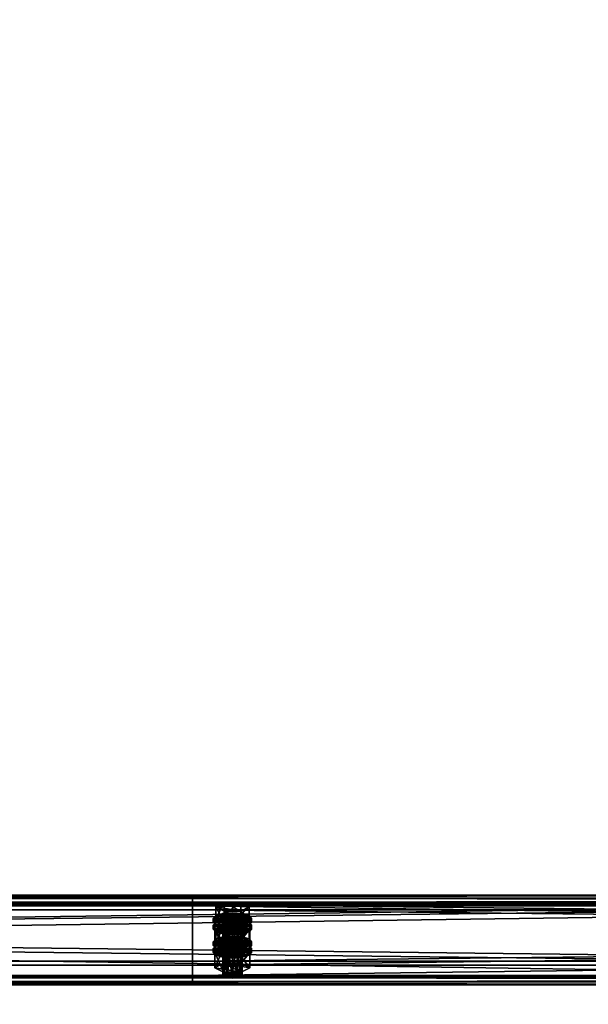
# Model space of a CAD drawing. Header units: millimetres. Extents: x 60485 to 71303, y 100 to 16900.
# Tile 56 of 256: x 62792 to 63147, y 1933 to 2549. Entities that reach past the tile are written whole.
import ezdxf

# ---------------------------------------------------------------- set-up
doc = ezdxf.new("R2010")
doc.units = ezdxf.units.MM
for name, color, linetype in [('13', 7, 'Continuous'), ('3', 7, 'Continuous'), ('9', 7, 'Continuous')]:
    doc.layers.add(name, color=color, linetype=linetype)

msp = doc.modelspace()

# ---------------------------------------------------------------- meshes
at = {"layer": '13', "color": 7}
mesh = msp.add_polyface(dxfattribs=at)
corners = [(62922, 1967.61, 3608.62), (62925, 1988.88, 3614.28), (62922, 1988.65, 3615.05), (62922, 1985.61, 3624.99), (62928, 1985.61, 3624.99), (62925, 1985.37, 3625.76), (62919.8, 1986.25, 3622.89), (62930.2, 1986.25, 3622.89), (62919, 1987.13, 3620.02), (62931, 1987.13, 3620.02), (62919.8, 1988.01, 3617.15), (62930.2, 1988.01, 3617.15), (62928, 1988.65, 3615.05), (62914.61, 1987.13, 3620.02), (62919.8, 1989.76, 3611.41), (62919.8, 1996.93, 3613.61), (62914.61, 1994.3, 3622.21), (62930.2, 1996.93, 3613.61), (62930.2, 1984.5, 3628.63), (62919.8, 1984.5, 3628.63), (62919.8, 1991.67, 3630.82), (62930.2, 1991.67, 3630.82), (62913, 1984.74, 3619.29), (62914.61, 1986.49, 3613.55), (62914.61, 1988.88, 3614.28), (62913, 1987.13, 3620.02), (62919, 1987.78, 3609.35), (62919, 1990.17, 3610.08), (62925, 1988.25, 3607.81), (62925, 1990.64, 3608.54), (62925, 1981.23, 3630.76), (62919, 1984.09, 3629.96), (62925, 1983.62, 3631.49), (62919, 1981.7, 3629.23), (62914.61, 1982.98, 3625.03), (62914.61, 1985.37, 3625.76), (62931, 1987.78, 3609.35), (62935.39, 1986.49, 3613.55), (62937, 1984.74, 3619.29), (62935.39, 1982.98, 3625.03), (62931, 1984.09, 3629.96), (62935.39, 1985.37, 3625.76), (62937, 1987.13, 3620.02), (62935.39, 1988.88, 3614.28), (62914.61, 1982.19, 3612.23), (62919, 1983.47, 3608.03), (62919, 1985.87, 3608.77), (62914.61, 1984.58, 3612.97), (62925, 1983.95, 3606.5), (62925, 1986.34, 3607.23), (62937, 1982.83, 3618.7), (62913, 1982.83, 3618.7), (62935.39, 1984.58, 3612.97)]
mesh.append_faces([[corners[k] for k in face] for face in [(0, 1, 2, 2), (3, 4, 5, 5), (12, 2, 1, 1), (13, 15, 16, 16), (14, 17, 15, 15), (19, 16, 20, 20), (18, 13, 19, 19), (16, 21, 20, 20), (22, 24, 25, 25), (23, 27, 24, 24), (26, 29, 27, 27), (30, 31, 32, 32), (33, 35, 31, 31), (34, 25, 35, 35), (26, 36, 28, 28), (31, 40, 32, 32), (44, 46, 47, 47), (45, 49, 46, 46)]], dxfattribs={"vtx0": -1, "color": 7})
mesh.append_faces([[corners[k] for k in face] for face in [(4, 3, 6, 6), (7, 6, 8, 8), (9, 8, 10, 10), (11, 10, 2, 2), (18, 14, 13, 13), (21, 16, 15, 15), (37, 26, 23, 23), (38, 23, 22, 22), (39, 22, 34, 34), (40, 31, 35, 35), (41, 35, 25, 25), (42, 25, 24, 24), (43, 24, 27, 27), (50, 51, 47, 47), (52, 47, 46, 46)]], dxfattribs={"vtx0": -1, "vtx2": -1, "vtx3": -1, "color": 7})
mesh.append_faces([[corners[k] for k in face] for face in [(13, 14, 15, 15), (18, 19, 20, 20), (19, 13, 16, 16), (22, 23, 24, 24), (23, 26, 27, 27), (26, 28, 29, 29), (33, 34, 35, 35), (34, 22, 25, 25), (44, 45, 46, 46), (45, 48, 49, 49)]], dxfattribs={"vtx2": -1, "vtx3": -1, "color": 7})
mesh = msp.add_polyface(dxfattribs=at)
corners = [(62925, 1967.85, 3607.85), (62928, 1988.65, 3615.05), (62925, 1988.88, 3614.28), (62928, 1967.61, 3608.62), (62930.2, 1988.01, 3617.15), (62928, 1985.61, 3624.99), (62919.8, 1986.25, 3622.89), (62930.2, 1986.25, 3622.89), (62919, 1987.13, 3620.02), (62931, 1987.13, 3620.02), (62919.8, 1988.01, 3617.15), (62922, 1988.65, 3615.05), (62919.8, 1989.76, 3611.41), (62930.2, 1989.76, 3611.41), (62930.2, 1996.93, 3613.61), (62935.39, 1987.13, 3620.02), (62935.39, 1994.3, 3622.21), (62930.2, 1984.5, 3628.63), (62930.2, 1991.67, 3630.82), (62919.8, 1991.67, 3630.82), (62919.8, 1996.93, 3613.61), (62925, 1988.25, 3607.81), (62931, 1987.78, 3609.35), (62931, 1990.17, 3610.08), (62925, 1990.64, 3608.54), (62935.39, 1986.49, 3613.55), (62935.39, 1988.88, 3614.28), (62937, 1984.74, 3619.29), (62937, 1987.13, 3620.02), (62935.39, 1982.98, 3625.03), (62935.39, 1985.37, 3625.76), (62931, 1984.09, 3629.96), (62931, 1981.7, 3629.23), (62925, 1983.62, 3631.49), (62919, 1987.78, 3609.35), (62914.61, 1986.49, 3613.55), (62913, 1984.74, 3619.29), (62914.61, 1985.37, 3625.76), (62913, 1987.13, 3620.02), (62914.61, 1988.88, 3614.28), (62919, 1990.17, 3610.08), (62925, 1983.95, 3606.5), (62931, 1983.47, 3608.03), (62931, 1985.87, 3608.77), (62925, 1986.34, 3607.23), (62935.39, 1982.19, 3612.23), (62935.39, 1984.58, 3612.97), (62937, 1982.83, 3618.7), (62919, 1983.47, 3608.03), (62914.61, 1984.58, 3612.97), (62919, 1985.87, 3608.77)]
mesh.append_faces([[corners[k] for k in face] for face in [(0, 1, 2, 2), (3, 4, 1, 1), (13, 16, 14, 14), (15, 18, 16, 16), (17, 19, 18, 18), (12, 15, 13, 13), (16, 20, 14, 14), (21, 23, 24, 24), (22, 26, 23, 23), (25, 28, 26, 26), (27, 30, 28, 28), (29, 31, 30, 30), (32, 33, 31, 31), (23, 40, 24, 24), (41, 43, 44, 44), (42, 46, 43, 43), (45, 47, 46, 46), (48, 42, 41, 41), (43, 50, 44, 44)]], dxfattribs={"vtx0": -1, "color": 7})
mesh.append_faces([[corners[k] for k in face] for face in [(5, 6, 7, 7), (7, 8, 9, 9), (9, 10, 4, 4), (4, 11, 1, 1), (15, 12, 17, 17), (18, 20, 16, 16), (22, 34, 25, 25), (25, 35, 27, 27), (27, 36, 29, 29), (31, 37, 30, 30), (30, 38, 28, 28), (28, 39, 26, 26), (26, 40, 23, 23), (47, 49, 46, 46), (46, 50, 43, 43)]], dxfattribs={"vtx0": -1, "vtx1": -1, "color": 7})
mesh.append_faces([[corners[k] for k in face] for face in [(12, 13, 14, 14), (13, 15, 16, 16), (15, 17, 18, 18), (21, 22, 23, 23), (22, 25, 26, 26), (25, 27, 28, 28), (27, 29, 30, 30), (41, 42, 43, 43), (42, 45, 46, 46)]], dxfattribs={"vtx2": -1, "vtx3": -1, "color": 7})
mesh = msp.add_polyface(dxfattribs=at)
corners = [(62914.61, 1972.5, 3667.83), (62919.8, 1975.14, 3659.23), (62919.8, 1982.31, 3661.42), (62914.61, 1979.68, 3670.03), (62930.2, 1982.31, 3661.42), (62919.8, 1969.87, 3676.44), (62919.8, 1977.04, 3678.63), (62930.2, 1977.04, 3678.63), (62919, 1973.15, 3657.16), (62925, 1976.01, 3656.36), (62919, 1975.54, 3657.89), (62931, 1975.54, 3657.89), (62919, 1966.09, 3613.58), (62919.8, 1966.97, 3610.72), (62919.8, 1988.01, 3617.15), (62919, 1987.13, 3620.02), (62922, 1967.61, 3608.62), (62922, 1988.65, 3615.05), (62925, 1967.85, 3607.85), (62925, 1988.88, 3614.28), (62925, 1964.34, 3619.32), (62922, 1964.57, 3618.55), (62922, 1985.61, 3624.99), (62925, 1985.37, 3625.76), (62919.8, 1965.21, 3616.45), (62919.8, 1986.25, 3622.89), (62914.03, 1970.87, 3615.05), (62919.52, 1973.65, 3605.96), (62919.52, 1983.21, 3608.89), (62914.03, 1980.44, 3617.97), (62930.48, 1983.21, 3608.89), (62919.52, 1968.09, 3624.13), (62919.52, 1977.66, 3627.06), (62930.48, 1977.66, 3627.06), (62925, 1981.23, 3630.76), (62919, 1981.7, 3629.23), (62919, 1984.09, 3629.96), (62931, 1981.7, 3629.23), (62914.61, 1982.98, 3625.03), (62913, 1980.44, 3617.97), (62914.61, 1982.19, 3612.23), (62914.61, 1984.58, 3612.97), (62913, 1982.83, 3618.7), (62925, 1976.93, 3629.45), (62919, 1977.4, 3627.91), (62919, 1979.79, 3628.64), (62925, 1979.32, 3630.18), (62914.61, 1978.68, 3623.71), (62914.61, 1981.07, 3624.44), (62935.39, 1982.19, 3612.23), (62919, 1983.47, 3608.03), (62937, 1980.44, 3617.97), (62935.39, 1978.68, 3623.71), (62931, 1977.4, 3627.91), (62931, 1979.79, 3628.64), (62935.39, 1981.07, 3624.44)]
mesh.append_faces([[corners[k] for k in face] for face in [(0, 2, 3, 3), (1, 4, 2, 2), (5, 3, 6, 6), (3, 7, 6, 6), (8, 9, 10, 10), (11, 10, 9, 9), (12, 14, 15, 15), (13, 17, 14, 14), (20, 22, 23, 23), (21, 25, 22, 22), (24, 15, 25, 25), (26, 28, 29, 29), (27, 30, 28, 28), (31, 29, 32, 32), (29, 33, 32, 32), (37, 35, 34, 34), (39, 41, 42, 42), (43, 45, 46, 46), (44, 48, 45, 45), (47, 42, 48, 48)]], dxfattribs={"vtx0": -1, "color": 7})
mesh.append_faces([[corners[k] for k in face] for face in [(7, 3, 2, 2), (33, 29, 28, 28), (37, 38, 35, 35), (49, 50, 40, 40), (51, 40, 39, 39), (52, 39, 47, 47), (53, 47, 44, 44), (54, 45, 48, 48), (55, 48, 42, 42)]], dxfattribs={"vtx0": -1, "vtx2": -1, "vtx3": -1, "color": 7})
mesh.append_faces([[corners[k] for k in face] for face in [(0, 1, 2, 2), (5, 0, 3, 3), (12, 13, 14, 14), (13, 16, 17, 17), (16, 18, 19, 19), (20, 21, 22, 22), (21, 24, 25, 25), (24, 12, 15, 15), (26, 27, 28, 28), (34, 35, 36, 36), (39, 40, 41, 41), (43, 44, 45, 45), (44, 47, 48, 48), (47, 39, 42, 42)]], dxfattribs={"vtx2": -1, "vtx3": -1, "color": 7})
mesh = msp.add_polyface(dxfattribs=at)
corners = [(62919.8, 1975.14, 3659.23), (62930.2, 1975.14, 3659.23), (62930.2, 1982.31, 3661.42), (62935.39, 1972.5, 3667.83), (62935.39, 1979.68, 3670.03), (62930.2, 1977.04, 3678.63), (62930.2, 1969.87, 3676.44), (62919.8, 1977.04, 3678.63), (62919.8, 1982.31, 3661.42), (62925, 1973.62, 3655.63), (62931, 1975.54, 3657.89), (62925, 1976.01, 3656.36), (62935.39, 1974.26, 3662.09), (62919, 1975.54, 3657.89), (62925, 1967.85, 3607.85), (62928, 1967.61, 3608.62), (62928, 1988.65, 3615.05), (62930.2, 1966.97, 3610.72), (62930.2, 1988.01, 3617.15), (62931, 1966.09, 3613.58), (62931, 1987.13, 3620.02), (62930.2, 1965.21, 3616.45), (62930.2, 1986.25, 3622.89), (62928, 1964.57, 3618.55), (62928, 1985.61, 3624.99), (62925, 1985.37, 3625.76), (62919.52, 1973.65, 3605.96), (62930.48, 1973.65, 3605.96), (62930.48, 1983.21, 3608.89), (62935.97, 1970.87, 3615.05), (62935.97, 1980.44, 3617.97), (62930.48, 1977.66, 3627.06), (62930.48, 1968.09, 3624.13), (62919.52, 1977.66, 3627.06), (62919.52, 1983.21, 3608.89), (62935.39, 1982.98, 3625.03), (62931, 1981.7, 3629.23), (62931, 1984.09, 3629.96), (62925, 1981.23, 3630.76), (62925, 1983.62, 3631.49), (62914.61, 1982.98, 3625.03), (62935.39, 1982.19, 3612.23), (62937, 1980.44, 3617.97), (62937, 1982.83, 3618.7), (62935.39, 1978.68, 3623.71), (62935.39, 1981.07, 3624.44), (62931, 1977.4, 3627.91), (62931, 1979.79, 3628.64), (62925, 1976.93, 3629.45), (62925, 1979.32, 3630.18), (62931, 1983.47, 3608.03), (62919, 1983.47, 3608.03), (62914.61, 1982.19, 3612.23), (62913, 1980.44, 3617.97), (62914.61, 1978.68, 3623.71), (62919, 1977.4, 3627.91), (62919, 1979.79, 3628.64), (62914.61, 1981.07, 3624.44), (62913, 1982.83, 3618.7)]
mesh.append_faces([[corners[k] for k in face] for face in [(1, 4, 2, 2), (3, 5, 4, 4), (6, 7, 5, 5), (4, 8, 2, 2), (9, 10, 11, 11), (17, 20, 18, 18), (19, 22, 20, 20), (21, 24, 22, 22), (23, 25, 24, 24), (27, 30, 28, 28), (29, 31, 30, 30), (32, 33, 31, 31), (30, 34, 28, 28), (42, 45, 43, 43), (44, 47, 45, 45), (46, 49, 47, 47), (46, 55, 48, 48), (56, 47, 49, 49)]], dxfattribs={"vtx0": -1, "color": 7})
mesh.append_faces([[corners[k] for k in face] for face in [(5, 8, 4, 4), (12, 13, 10, 10), (31, 34, 30, 30), (35, 40, 36, 36), (50, 51, 41, 41), (41, 52, 42, 42), (42, 53, 44, 44), (44, 54, 46, 46), (47, 57, 45, 45), (45, 58, 43, 43)]], dxfattribs={"vtx0": -1, "vtx1": -1, "color": 7})
mesh.append_faces([[corners[k] for k in face] for face in [(0, 1, 2, 2), (1, 3, 4, 4), (14, 15, 16, 16), (15, 17, 18, 18), (17, 19, 20, 20), (19, 21, 22, 22), (21, 23, 24, 24), (26, 27, 28, 28), (27, 29, 30, 30), (35, 36, 37, 37), (36, 38, 39, 39), (41, 42, 43, 43), (42, 44, 45, 45), (44, 46, 47, 47), (46, 48, 49, 49)]], dxfattribs={"vtx2": -1, "vtx3": -1, "color": 7})
mesh = msp.add_polyface(dxfattribs=at)
corners = [(62925, 1953.22, 3655.66), (62928, 1974.02, 3662.86), (62925, 1974.26, 3662.09), (62928, 1952.99, 3656.43), (62930.2, 1973.38, 3664.96), (62930.2, 1952.34, 3658.53), (62931, 1972.5, 3667.83), (62928, 1970.98, 3672.8), (62919.8, 1971.63, 3670.7), (62930.2, 1971.63, 3670.7), (62919, 1972.5, 3667.83), (62919.8, 1973.38, 3664.96), (62922, 1974.02, 3662.86), (62935.39, 1972.5, 3667.83), (62930.2, 1969.87, 3676.44), (62930.2, 1977.04, 3678.63), (62919.8, 1975.14, 3659.23), (62930.2, 1975.14, 3659.23), (62935.97, 1965.81, 3665.78), (62919.52, 1968.59, 3656.7), (62930.48, 1968.59, 3656.7), (62925, 1973.62, 3655.63), (62931, 1973.15, 3657.16), (62931, 1975.54, 3657.89), (62935.39, 1971.87, 3661.36), (62935.39, 1974.26, 3662.09), (62937, 1970.11, 3667.1), (62937, 1972.5, 3667.83), (62935.39, 1968.36, 3672.84), (62935.39, 1970.75, 3673.57), (62931, 1967.07, 3677.04), (62931, 1969.46, 3677.77), (62925, 1966.6, 3678.58), (62925, 1968.99, 3679.31), (62919, 1973.15, 3657.16), (62914.61, 1971.87, 3661.36), (62913, 1970.11, 3667.1), (62919, 1969.46, 3677.77), (62914.61, 1970.75, 3673.57), (62913, 1972.5, 3667.83), (62914.61, 1974.26, 3662.09), (62925, 1969.32, 3654.31), (62931, 1968.85, 3655.85), (62931, 1971.24, 3656.58), (62925, 1971.71, 3655.04), (62935.39, 1967.56, 3660.05), (62935.39, 1969.96, 3660.78), (62937, 1968.2, 3666.52), (62919, 1968.85, 3655.85), (62914.61, 1969.96, 3660.78), (62919, 1971.24, 3656.58), (62928, 1964.57, 3618.55), (62925, 1964.34, 3619.32), (62925, 1985.37, 3625.76), (62935.97, 1970.87, 3615.05), (62930.48, 1968.09, 3624.13), (62930.48, 1977.66, 3627.06), (62919.52, 1973.65, 3605.96), (62930.48, 1973.65, 3605.96), (62914.03, 1970.87, 3615.05)]
mesh.append_faces([[corners[k] for k in face] for face in [(0, 1, 2, 2), (3, 4, 1, 1), (5, 6, 4, 4), (16, 13, 17, 17), (18, 19, 20, 20), (22, 25, 23, 23), (24, 27, 25, 25), (26, 29, 27, 27), (28, 31, 29, 29), (30, 33, 31, 31), (37, 31, 33, 33), (41, 43, 44, 44), (42, 46, 43, 43), (45, 47, 46, 46), (48, 42, 41, 41), (43, 50, 44, 44), (57, 54, 58, 58)]], dxfattribs={"vtx0": -1, "color": 7})
mesh.append_faces([[corners[k] for k in face] for face in [(7, 8, 9, 9), (9, 10, 6, 6), (6, 11, 4, 4), (4, 12, 1, 1), (13, 16, 14, 14), (22, 34, 24, 24), (24, 35, 26, 26), (26, 36, 28, 28), (31, 38, 29, 29), (29, 39, 27, 27), (27, 40, 25, 25), (42, 48, 45, 45), (47, 49, 46, 46), (46, 50, 43, 43), (54, 59, 55, 55)]], dxfattribs={"vtx0": -1, "vtx1": -1, "color": 7})
mesh.append_faces([[corners[k] for k in face] for face in [(13, 14, 15, 15), (21, 22, 23, 23), (22, 24, 25, 25), (24, 26, 27, 27), (26, 28, 29, 29), (28, 30, 31, 31), (30, 32, 33, 33), (41, 42, 43, 43), (42, 45, 46, 46), (51, 52, 53, 53), (54, 55, 56, 56)]], dxfattribs={"vtx2": -1, "vtx3": -1, "color": 7})
mesh = msp.add_polyface(dxfattribs=at)
corners = [(62919.8, 1952.34, 3658.53), (62922, 1974.02, 3662.86), (62919.8, 1973.38, 3664.96), (62922, 1952.99, 3656.43), (62925, 1974.26, 3662.09), (62922, 1970.98, 3672.8), (62928, 1970.98, 3672.8), (62925, 1970.75, 3673.57), (62919.8, 1971.63, 3670.7), (62930.2, 1971.63, 3670.7), (62919, 1972.5, 3667.83), (62931, 1972.5, 3667.83), (62930.2, 1973.38, 3664.96), (62928, 1974.02, 3662.86), (62930.2, 1969.87, 3676.44), (62919.8, 1969.87, 3676.44), (62919.8, 1977.04, 3678.63), (62919.8, 1975.14, 3659.23), (62914.61, 1972.5, 3667.83), (62913, 1970.11, 3667.1), (62914.61, 1971.87, 3661.36), (62914.61, 1974.26, 3662.09), (62913, 1972.5, 3667.83), (62919, 1973.15, 3657.16), (62919, 1975.54, 3657.89), (62925, 1973.62, 3655.63), (62925, 1976.01, 3656.36), (62925, 1966.6, 3678.58), (62919, 1967.07, 3677.04), (62919, 1969.46, 3677.77), (62925, 1968.99, 3679.31), (62914.61, 1968.36, 3672.84), (62914.61, 1970.75, 3673.57), (62931, 1973.15, 3657.16), (62935.39, 1971.87, 3661.36), (62937, 1970.11, 3667.1), (62935.39, 1968.36, 3672.84), (62931, 1969.46, 3677.77), (62935.39, 1970.75, 3673.57), (62937, 1972.5, 3667.83), (62935.39, 1974.26, 3662.09), (62913, 1965.81, 3665.78), (62914.61, 1967.56, 3660.05), (62914.61, 1969.96, 3660.78), (62913, 1968.2, 3666.52), (62919, 1968.85, 3655.85), (62919, 1971.24, 3656.58), (62925, 1969.32, 3654.31), (62925, 1971.71, 3655.04), (62935.39, 1967.56, 3660.05), (62937, 1968.2, 3666.52), (62935.39, 1969.96, 3660.78), (62930.48, 1968.09, 3624.13), (62919.52, 1968.09, 3624.13), (62919.52, 1977.66, 3627.06), (62914.03, 1970.87, 3615.05), (62914.03, 1980.44, 3617.97), (62935.97, 1970.87, 3615.05), (62919.52, 1973.65, 3605.96)]
mesh.append_faces([[corners[k] for k in face] for face in [(0, 1, 2, 2), (3, 4, 1, 1), (5, 6, 7, 7), (13, 1, 4, 4), (14, 18, 15, 15), (19, 21, 22, 22), (20, 24, 21, 21), (27, 29, 30, 30), (28, 32, 29, 29), (31, 22, 32, 32), (23, 33, 25, 25), (41, 43, 44, 44), (42, 46, 43, 43), (45, 48, 46, 46), (52, 55, 53, 53)]], dxfattribs={"vtx0": -1, "color": 7})
mesh.append_faces([[corners[k] for k in face] for face in [(6, 5, 8, 8), (9, 8, 10, 10), (11, 10, 2, 2), (12, 2, 1, 1), (14, 17, 18, 18), (34, 23, 20, 20), (35, 20, 19, 19), (36, 19, 31, 31), (37, 29, 32, 32), (38, 32, 22, 22), (39, 22, 21, 21), (40, 21, 24, 24), (49, 45, 42, 42), (50, 44, 43, 43), (51, 43, 46, 46), (57, 58, 55, 55)]], dxfattribs={"vtx0": -1, "vtx2": -1, "vtx3": -1, "color": 7})
mesh.append_faces([[corners[k] for k in face] for face in [(14, 15, 16, 16), (19, 20, 21, 21), (20, 23, 24, 24), (23, 25, 26, 26), (27, 28, 29, 29), (28, 31, 32, 32), (31, 19, 22, 22), (41, 42, 43, 43), (42, 45, 46, 46), (45, 47, 48, 48), (52, 53, 54, 54), (53, 55, 56, 56)]], dxfattribs={"vtx2": -1, "vtx3": -1, "color": 7})
mesh = msp.add_polyface(dxfattribs=at)
corners = [(62919, 1951.47, 3661.4), (62919.8, 1952.34, 3658.53), (62919.8, 1973.38, 3664.96), (62919, 1972.5, 3667.83), (62922, 1952.99, 3656.43), (62922, 1974.02, 3662.86), (62925, 1953.22, 3655.66), (62925, 1974.26, 3662.09), (62925, 1949.71, 3667.13), (62922, 1949.95, 3666.37), (62922, 1970.98, 3672.8), (62925, 1970.75, 3673.57), (62919.8, 1950.59, 3664.27), (62919.8, 1971.63, 3670.7), (62928, 1952.99, 3656.43), (62930.2, 1952.34, 3658.53), (62931, 1951.47, 3661.4), (62930.2, 1950.59, 3664.27), (62928, 1949.95, 3666.37), (62914.03, 1956.25, 3662.86), (62919.52, 1959.03, 3653.78), (62919.52, 1968.59, 3656.7), (62914.03, 1965.81, 3665.78), (62930.48, 1968.59, 3656.7), (62930.48, 1953.47, 3671.94), (62919.52, 1953.47, 3671.94), (62919.52, 1963.03, 3674.87), (62930.48, 1963.03, 3674.87), (62931, 1967.07, 3677.04), (62914.61, 1968.36, 3672.84), (62919, 1967.07, 3677.04), (62925, 1966.6, 3678.58), (62925, 1962.3, 3677.26), (62919, 1962.77, 3675.72), (62919, 1965.16, 3676.45), (62925, 1964.69, 3677.99), (62914.61, 1964.05, 3671.52), (62914.61, 1966.45, 3672.25), (62913, 1965.81, 3665.78), (62913, 1968.2, 3666.52), (62937, 1965.81, 3665.78), (62914.61, 1967.56, 3660.05), (62935.39, 1964.05, 3671.52), (62931, 1962.77, 3675.72), (62935.39, 1966.45, 3672.25), (62930.2, 1966.97, 3610.72), (62922, 1967.61, 3608.62), (62919.8, 1966.97, 3610.72), (62931, 1966.09, 3613.58), (62919, 1966.09, 3613.58), (62930.2, 1965.21, 3616.45), (62919.8, 1965.21, 3616.45), (62928, 1964.57, 3618.55), (62922, 1964.57, 3618.55)]
mesh.append_faces([[corners[k] for k in face] for face in [(0, 2, 3, 3), (8, 10, 11, 11), (9, 13, 10, 10), (12, 3, 13, 13), (4, 14, 6, 6), (18, 9, 8, 8), (19, 21, 22, 22), (20, 23, 21, 21), (25, 22, 26, 26), (24, 19, 25, 25), (22, 27, 26, 26), (28, 30, 31, 31), (32, 34, 35, 35), (33, 37, 34, 34), (36, 39, 37, 37), (37, 35, 34, 34)]], dxfattribs={"vtx0": -1, "color": 7})
mesh.append_faces([[corners[k] for k in face] for face in [(15, 4, 1, 1), (16, 1, 0, 0), (17, 0, 12, 12), (18, 12, 9, 9), (24, 20, 19, 19), (27, 22, 21, 21), (28, 29, 30, 30), (40, 41, 38, 38), (42, 38, 36, 36), (43, 36, 33, 33), (44, 37, 39, 39), (45, 46, 47, 47), (48, 47, 49, 49), (50, 49, 51, 51), (52, 51, 53, 53)]], dxfattribs={"vtx0": -1, "vtx2": -1, "vtx3": -1, "color": 7})
mesh.append_faces([[corners[k] for k in face] for face in [(0, 1, 2, 2), (1, 4, 5, 5), (4, 6, 7, 7), (8, 9, 10, 10), (9, 12, 13, 13), (12, 0, 3, 3), (19, 20, 21, 21), (24, 25, 26, 26), (25, 19, 22, 22), (32, 33, 34, 34), (33, 36, 37, 37), (36, 38, 39, 39)]], dxfattribs={"vtx2": -1, "vtx3": -1, "color": 7})
mesh = msp.add_polyface(dxfattribs=at)
corners = [(62925, 1953.22, 3655.66), (62928, 1952.99, 3656.43), (62928, 1974.02, 3662.86), (62930.2, 1952.34, 3658.53), (62930.2, 1973.38, 3664.96), (62931, 1951.47, 3661.4), (62931, 1972.5, 3667.83), (62930.2, 1950.59, 3664.27), (62930.2, 1971.63, 3670.7), (62928, 1949.95, 3666.37), (62928, 1970.98, 3672.8), (62925, 1949.71, 3667.13), (62925, 1970.75, 3673.57), (62922, 1952.99, 3656.43), (62919.8, 1952.34, 3658.53), (62919, 1951.47, 3661.4), (62919.8, 1950.59, 3664.27), (62919.52, 1959.03, 3653.78), (62930.48, 1959.03, 3653.78), (62930.48, 1968.59, 3656.7), (62935.97, 1956.25, 3662.86), (62935.97, 1965.81, 3665.78), (62930.48, 1953.47, 3671.94), (62930.48, 1963.03, 3674.87), (62919.52, 1963.03, 3674.87), (62919.52, 1968.59, 3656.7), (62935.39, 1968.36, 3672.84), (62914.61, 1968.36, 3672.84), (62931, 1967.07, 3677.04), (62935.39, 1967.56, 3660.05), (62937, 1965.81, 3665.78), (62937, 1968.2, 3666.52), (62935.39, 1964.05, 3671.52), (62935.39, 1966.45, 3672.25), (62931, 1962.77, 3675.72), (62931, 1965.16, 3676.45), (62925, 1962.3, 3677.26), (62925, 1964.69, 3677.99), (62914.61, 1967.56, 3660.05), (62913, 1965.81, 3665.78), (62914.61, 1964.05, 3671.52), (62919, 1962.77, 3675.72), (62914.61, 1966.45, 3672.25), (62913, 1968.2, 3666.52), (62922, 1967.61, 3608.62), (62928, 1967.61, 3608.62), (62925, 1967.85, 3607.85), (62930.2, 1966.97, 3610.72), (62919.8, 1966.97, 3610.72), (62931, 1966.09, 3613.58), (62919, 1966.09, 3613.58), (62930.2, 1965.21, 3616.45), (62919.8, 1965.21, 3616.45), (62928, 1964.57, 3618.55), (62922, 1964.57, 3618.55), (62925, 1964.34, 3619.32)]
mesh.append_faces([[corners[k] for k in face] for face in [(5, 8, 6, 6), (7, 10, 8, 8), (9, 12, 10, 10), (18, 21, 19, 19), (20, 23, 21, 21), (22, 24, 23, 23), (17, 20, 18, 18), (30, 33, 31, 31), (32, 35, 33, 33), (34, 37, 35, 35), (34, 41, 36, 36), (44, 45, 46, 46), (53, 54, 55, 55)]], dxfattribs={"vtx0": -1, "color": 7})
mesh.append_faces([[corners[k] for k in face] for face in [(1, 13, 3, 3), (3, 14, 5, 5), (5, 15, 7, 7), (7, 16, 9, 9), (20, 17, 22, 22), (23, 25, 21, 21), (26, 27, 28, 28), (29, 38, 30, 30), (30, 39, 32, 32), (32, 40, 34, 34), (37, 42, 35, 35), (35, 42, 33, 33), (33, 43, 31, 31), (45, 44, 47, 47), (47, 48, 49, 49), (49, 50, 51, 51), (51, 52, 53, 53)]], dxfattribs={"vtx0": -1, "vtx1": -1, "color": 7})
mesh.append_faces([[corners[k] for k in face] for face in [(0, 1, 2, 2), (1, 3, 4, 4), (3, 5, 6, 6), (5, 7, 8, 8), (7, 9, 10, 10), (9, 11, 12, 12), (17, 18, 19, 19), (18, 20, 21, 21), (20, 22, 23, 23), (29, 30, 31, 31), (30, 32, 33, 33), (32, 34, 35, 35), (34, 36, 37, 37)]], dxfattribs={"vtx2": -1, "vtx3": -1, "color": 7})
at = {"layer": '3', "color": 91}
mesh = msp.add_polyface(dxfattribs=at)
corners = [(63130.95, 445.87, 3026.37), (63089.16, 413.17, 3016.38), (60669.05, 3241.53, 3881.09), (60710.84, 3274.23, 3891.09), (63089.16, 391.54, 3087.14), (60669.05, 3219.89, 3951.86), (63130.95, 424.24, 3097.14), (60710.84, 3252.59, 3961.85), (63133.27, 448.57, 3024.06), (63133.27, 425.18, 3100.57), (60713.17, 3253.53, 3965.28), (60713.17, 3276.92, 3888.77), (63086.83, 388.84, 3089.46), (60666.73, 3217.2, 3954.17), (63086.83, 412.23, 3012.95), (60666.73, 3240.59, 3877.66)]
mesh.append_faces([[corners[k] for k in face] for face in [(0, 2, 3, 3), (1, 5, 2, 2), (4, 7, 5, 5), (6, 3, 7, 7), (8, 10, 11, 11), (9, 13, 10, 10), (12, 15, 13, 13), (14, 11, 15, 15)]], dxfattribs={"vtx0": -1, "color": 91})
mesh.append_faces([[corners[k] for k in face] for face in [(9, 6, 12, 12), (6, 8, 0, 0), (0, 8, 1, 1), (12, 4, 14, 14), (4, 12, 6, 6), (14, 1, 8, 8), (3, 10, 7, 7), (7, 10, 5, 5), (15, 2, 13, 13)]], dxfattribs={"vtx0": -1, "vtx1": -1, "color": 91})
mesh.append_faces([[corners[k] for k in face] for face in [(6, 9, 8, 8), (14, 4, 1, 1), (11, 3, 2, 2), (3, 11, 10, 10), (5, 10, 13, 13), (2, 15, 11, 11), (13, 2, 5, 5)]], dxfattribs={"vtx0": -1, "vtx2": -1, "vtx3": -1, "color": 91})
mesh.append_faces([[corners[k] for k in face] for face in [(0, 1, 2, 2), (1, 4, 5, 5), (4, 6, 7, 7), (6, 0, 3, 3), (8, 9, 10, 10), (9, 12, 13, 13), (12, 14, 15, 15), (14, 8, 11, 11)]], dxfattribs={"vtx2": -1, "vtx3": -1, "color": 91})
at = {"layer": '9', "color": 243}
mesh = msp.add_polyface(dxfattribs=at)
corners = [(63500, 1950.03, 3572.07), (63500, 1994.98, 3585.82), (60500, 1994.98, 3585.82), (60500, 1950.03, 3572.07), (63500, 1960.46, 3698.66), (60500, 1960.46, 3698.66), (63500, 1995.84, 3709.48), (60500, 1995.84, 3709.48), (63500, 1999.64, 3697.05), (60500, 1999.64, 3697.05), (63500, 2001.56, 3697.63), (60500, 2001.56, 3697.63), (63500, 1997.17, 3711.98), (60500, 1997.17, 3711.98), (63500, 1957.96, 3699.99), (60500, 1957.96, 3699.99), (63500, 1992.48, 3587.15), (60500, 1992.48, 3587.15), (63500, 1951.36, 3574.57), (60500, 1951.36, 3574.57), (63500, 1947.56, 3587), (60500, 1947.56, 3587), (63500, 1945.64, 3586.41), (60500, 1945.64, 3586.41)]
mesh.append_faces([[corners[k] for k in face] for face in [(0, 2, 3, 3), (1, 5, 2, 2), (4, 7, 5, 5), (6, 9, 7, 7), (8, 11, 9, 9), (10, 13, 11, 11), (12, 15, 13, 13), (14, 17, 15, 15), (16, 19, 17, 17), (18, 21, 19, 19), (20, 23, 21, 21), (22, 3, 23, 23), (8, 12, 10, 10), (18, 22, 20, 20), (11, 7, 9, 9)]], dxfattribs={"vtx0": -1, "color": 243})
mesh.append_faces([[corners[k] for k in face] for face in [(12, 6, 14, 14), (14, 1, 16, 16), (16, 0, 18, 18), (22, 18, 0, 0), (3, 19, 23, 23), (19, 2, 17, 17), (17, 2, 15, 15), (15, 5, 13, 13), (13, 7, 11, 11)]], dxfattribs={"vtx0": -1, "vtx1": -1, "color": 243})
mesh.append_faces([[corners[k] for k in face] for face in [(12, 8, 6, 6), (14, 6, 4, 4), (14, 4, 1, 1), (16, 1, 0, 0), (19, 3, 2, 2), (15, 2, 5, 5), (13, 5, 7, 7)]], dxfattribs={"vtx0": -1, "vtx2": -1, "vtx3": -1, "color": 243})
mesh.append_faces([[corners[k] for k in face] for face in [(21, 23, 19, 19)]], dxfattribs={"vtx1": -1, "color": 243})
mesh.append_faces([[corners[k] for k in face] for face in [(0, 1, 2, 2), (1, 4, 5, 5), (4, 6, 7, 7), (6, 8, 9, 9), (8, 10, 11, 11), (10, 12, 13, 13), (12, 14, 15, 15), (14, 16, 17, 17), (16, 18, 19, 19), (18, 20, 21, 21), (20, 22, 23, 23), (22, 0, 3, 3)]], dxfattribs={"vtx2": -1, "vtx3": -1, "color": 243})
mesh = msp.add_polyface(dxfattribs=at)
corners = [(66100, 1950.03, 3572.07), (66100, 1994.98, 3585.82), (62900, 1994.98, 3585.82), (62900, 1950.03, 3572.07), (66100, 1960.46, 3698.66), (62900, 1960.46, 3698.66), (66100, 1995.84, 3709.48), (62900, 1995.84, 3709.48), (66100, 1999.64, 3697.05), (62900, 1999.64, 3697.05), (66100, 2001.56, 3697.63), (62900, 2001.56, 3697.63), (66100, 1997.17, 3711.98), (62900, 1997.17, 3711.98), (66100, 1957.96, 3699.99), (62900, 1957.96, 3699.99), (66100, 1992.48, 3587.15), (62900, 1992.48, 3587.15), (66100, 1951.36, 3574.57), (62900, 1951.36, 3574.57), (66100, 1947.56, 3587), (62900, 1947.56, 3587), (66100, 1945.64, 3586.41), (62900, 1945.64, 3586.41)]
mesh.append_faces([[corners[k] for k in face] for face in [(0, 2, 3, 3), (1, 5, 2, 2), (4, 7, 5, 5), (6, 9, 7, 7), (8, 11, 9, 9), (10, 13, 11, 11), (12, 15, 13, 13), (14, 17, 15, 15), (16, 19, 17, 17), (18, 21, 19, 19), (20, 23, 21, 21), (22, 3, 23, 23), (6, 10, 8, 8), (20, 0, 22, 22), (11, 7, 9, 9)]], dxfattribs={"vtx0": -1, "color": 243})
mesh.append_faces([[corners[k] for k in face] for face in [(12, 6, 14, 14), (14, 1, 16, 16), (16, 0, 18, 18), (18, 0, 20, 20), (3, 19, 23, 23), (19, 2, 17, 17), (17, 2, 15, 15), (15, 5, 13, 13), (13, 7, 11, 11)]], dxfattribs={"vtx0": -1, "vtx1": -1, "color": 243})
mesh.append_faces([[corners[k] for k in face] for face in [(6, 12, 10, 10), (14, 6, 4, 4), (14, 4, 1, 1), (16, 1, 0, 0), (19, 3, 2, 2), (15, 2, 5, 5), (13, 5, 7, 7)]], dxfattribs={"vtx0": -1, "vtx2": -1, "vtx3": -1, "color": 243})
mesh.append_faces([[corners[k] for k in face] for face in [(21, 23, 19, 19)]], dxfattribs={"vtx1": -1, "color": 243})
mesh.append_faces([[corners[k] for k in face] for face in [(0, 1, 2, 2), (1, 4, 5, 5), (4, 6, 7, 7), (6, 8, 9, 9), (8, 10, 11, 11), (10, 12, 13, 13), (12, 14, 15, 15), (14, 16, 17, 17), (16, 18, 19, 19), (18, 20, 21, 21), (20, 22, 23, 23), (22, 0, 3, 3)]], dxfattribs={"vtx2": -1, "vtx3": -1, "color": 243})

doc.saveas('drawing.dxf')
